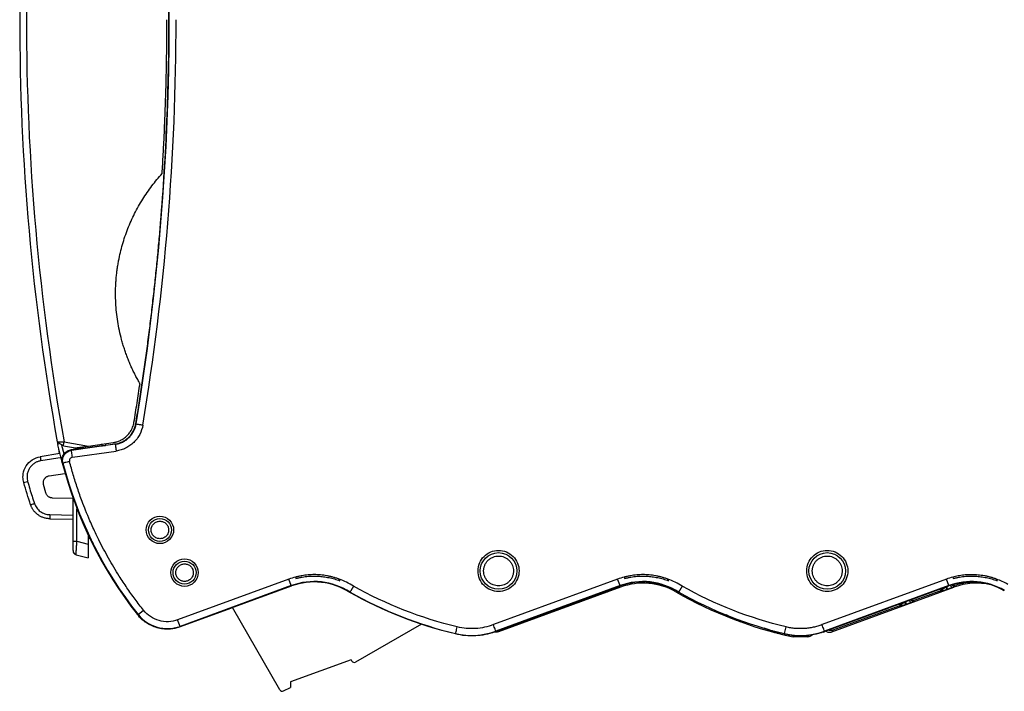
# Model space of a CAD drawing. Header units: millimetres. Extents: x 10 to 410, y 10 to 314.
# Tile 7 of 21: x 164 to 235, y 80 to 129. Entities that reach past the tile are written whole.
import ezdxf

# ---------------------------------------------------------------- set-up
doc = ezdxf.new("R2010")
doc.units = ezdxf.units.MM
doc.header["$LTSCALE"] = 1.5

msp = doc.modelspace()

# ---------------------------------------------------------------- linework, layer by layer
for p, q in [((172.023, 99.353), (172.004, 99.373)), ((166.268, 98.037), (166.29, 98.037)), ((166.622, 96.549), (166.308, 97.815)), ((166.761, 97.161), (166.606, 97.777)), ((166.718, 97.758), (166.72, 97.78)), ((166.765, 98.052), (168.556, 97.736)), ((170.5, 97.867), (167.299, 97.417)), ((168.556, 97.736), (170.344, 97.988)), ((169.477, 97.866), (169.524, 97.865)), ((169.524, 97.872), (169.524, 97.77)), ((169.529, 97.873), (169.529, 97.765)), ((169.779, 97.908), (169.779, 97.788)), ((170.481, 97.886), (169.779, 97.788)), ((170.5, 97.867), (170.481, 97.886)), ((166.45, 97.183), (165.028, 96.958)), ((166.445, 97.202), (166.444, 97.205)), ((166.718, 97.758), (167.601, 97.602)), ((168.129, 97.574), (167.249, 97.451)), ((167.249, 97.451), (167.299, 97.417)), ((167.369, 96.922), (170.571, 97.372)), ((167.611, 97.502), (167.583, 97.605)), ((167.98, 97.507), (167.947, 97.651)), ((168.024, 97.662), (168.024, 97.56)), ((168.129, 97.574), (168.146, 97.564)), ((169.522, 97.757), (168.146, 97.564)), ((168.524, 97.617), (168.524, 97.732)), ((168.813, 97.773), (168.813, 97.657)), ((169.526, 97.765), (169.522, 97.757)), ((169.524, 97.77), (169.529, 97.765)), ((166.636, 96.91), (165.07, 96.662)), ((166.679, 96.487), (166.628, 96.521)), ((165.672, 95.562), (166.827, 95.745)), ((165.435, 94.314), (165.267, 94.939)), ((167.427, 93.917), (165.909, 93.944)), ((167.424, 90.793), (167.424, 93.887)), ((167.708, 90.788), (167.708, 93.165)), ((165.715, 92.731), (167.424, 92.702)), ((165.715, 92.431), (167.424, 92.402)), ((167.708, 90.788), (168.524, 90.569)), ((168.524, 91.26), (168.524, 90.569)), ((168.524, 91.004), (168.643, 91.01)), ((167.646, 89.8), (168.524, 89.565)), ((183.186, 88.018), (175.058, 85.044)), ((183.358, 87.549), (183.186, 88.018)), ((183.661, 88.167), (183.691, 88.072)), ((186.889, 87.902), (186.85, 88.022)), ((207.186, 88.018), (198.113, 84.698)), ((207.358, 87.549), (207.186, 88.018)), ((207.661, 88.167), (207.691, 88.072)), ((210.889, 87.902), (210.85, 88.022)), ((231.186, 88.018), (222.113, 84.698)), ((231.358, 87.549), (231.186, 88.018)), ((231.661, 88.167), (231.691, 88.072)), ((234.889, 87.902), (234.85, 88.022)), ((183.358, 87.549), (175.23, 84.575)), ((178.916, 85.891), (183.368, 87.521)), ((183.368, 87.521), (183.358, 87.549)), ((187.643, 87.076), (187.627, 87.05)), ((207.358, 87.549), (198.288, 84.23)), ((207.404, 87.437), (198.494, 84.176)), ((202.912, 85.89), (207.368, 87.521)), ((206.373, 87.153), (204.472, 86.457)), ((206.445, 87.102), (206.373, 87.153)), ((206.445, 87.102), (206.445, 87.102)), ((206.95, 87.282), (206.895, 87.262)), ((206.95, 87.282), (206.922, 87.357)), ((207.368, 87.521), (207.358, 87.549)), ((207.404, 87.437), (207.399, 87.451)), ((211.643, 87.075), (211.628, 87.05)), ((231.358, 87.549), (222.288, 84.23)), ((222.826, 84.176), (231.736, 87.437)), ((226.912, 85.89), (231.368, 87.521)), ((230.705, 87.153), (228.804, 86.457)), ((230.705, 87.153), (230.777, 87.102)), ((230.909, 87.29), (230.836, 87.34)), ((230.909, 87.29), (230.909, 87.352)), ((231.282, 87.282), (231.215, 87.464)), ((231.282, 87.282), (231.227, 87.262)), ((231.368, 87.521), (231.358, 87.549)), ((231.736, 87.437), (231.731, 87.451)), ((231.732, 87.451), (231.8, 87.552)), ((204.472, 86.457), (204.4, 86.353)), ((212.77, 86.472), (212.736, 86.406)), ((228.804, 86.457), (228.732, 86.353)), ((172.173, 85.439), (172.565, 85.749)), ((178.919, 85.881), (175.244, 84.536)), ((178.916, 85.891), (178.919, 85.881)), ((182.525, 79.938), (179.058, 85.943)), ((198.303, 84.192), (202.915, 85.88)), ((202.915, 85.88), (202.912, 85.89)), ((203.374, 86.054), (202.962, 85.903)), ((203.445, 86.004), (203.374, 86.054)), ((203.95, 86.185), (203.895, 86.165)), ((203.95, 86.185), (203.922, 86.26)), ((213.314, 86.201), (213.243, 86.157)), ((226.915, 85.88), (222.303, 84.192)), ((227.706, 86.054), (222.907, 84.298)), ((226.912, 85.89), (226.915, 85.88)), ((227.777, 86.004), (227.706, 86.054)), ((227.909, 86.192), (227.838, 86.242)), ((227.909, 86.192), (227.909, 86.255)), ((228.282, 86.185), (228.227, 86.165)), ((172.141, 85.414), (172.173, 85.439)), ((175.23, 84.575), (175.058, 85.044)), ((215.23, 85.355), (215.114, 85.406)), ((215.303, 85.248), (215.23, 85.355)), ((215.784, 85.141), (215.756, 85.068)), ((175.23, 84.575), (175.244, 84.536)), ((192.852, 84.741), (188.05, 81.968)), ((198.215, 84.16), (198.208, 84.169)), ((198.288, 84.23), (198.303, 84.192)), ((198.494, 84.176), (198.574, 84.298)), ((218.25, 84.324), (217.886, 84.44)), ((218.323, 84.228), (218.25, 84.324)), ((218.795, 84.175), (218.776, 84.101)), ((219.363, 84.044), (219.479, 84.529)), ((222.215, 84.16), (222.208, 84.169)), ((222.288, 84.23), (222.303, 84.192)), ((222.907, 84.298), (222.826, 84.176)), ((195.353, 84.046), (195.346, 84.016)), ((219.363, 84.044), (219.356, 84.014)), ((219.999, 83.885), (219.651, 83.965)), ((219.999, 83.885), (219.989, 83.797)), ((221.045, 83.797), (219.989, 83.797)), ((220.961, 83.885), (220.811, 83.885)), ((220.961, 83.885), (221.045, 83.797)), ((187.727, 82.128), (183.286, 80.512)), ((187.727, 82.128), (187.777, 82.041)), ((182.79, 79.861), (183.286, 80.119)), ((183.286, 80.512), (183.286, 80.119))]:
    msp.add_line(p, q)
for centre, radius in [((173.763, 91.613), 0.838), ((198.489, 88.617), 1.339), ((222.489, 88.617), 1.339), ((175.563, 88.495), 0.838)]:
    msp.add_circle(centre, radius)
for centre, radius, start, end in [((338.024, 128.865), 174.5, 169.75553, 190.17571), ((338.024, 128.865), 174.009, 169.69586, 190.19948), ((-6.529, 128.865), 180.975, 350.61489, 9.38511), ((195.676, 104.018), 30, 194.47105, 218.27209), ((195.676, 104.018), 29.959, 194.55931, 218.32676), ((185.024, 82.997), 4.847, 57.29419, 110.09793), ((209.024, 82.997), 4.847, 57.29134, 110.09793), ((209.054, 82.929), 4.8, 60.18884, 110.09794), ((233.024, 82.997), 4.847, 60.18885, 110.09793), ((233.386, 82.929), 4.8, 77.32857, 110.09794), ((202.424, 113.365), 30.16, 240.6539, 256.44185), ((206.377, 87.29), 0.2, 290.10127, 341.75486), ((209.054, 82.929), 4.811, 80.49924, 81.12864), ((226.454, 113.297), 30.2, 240.18884, 257.6398), ((226.424, 113.365), 30.16, 240.65436, 256.46005), ((230.709, 87.29), 0.2, 290.10126, 359.99667), ((233.386, 82.929), 4.811, 80.49924, 81.12864), ((226.454, 113.297), 30.189, 242.97296, 243.08945), ((228.663, 86.541), 0.2, 269.99356, 290.09149), ((174.299, 87.119), 2.709, 218.32676, 290.09794), ((226.454, 113.297), 30.189, 249.24497, 249.35596), ((196.524, 88.865), 4.959, 256.34935, 290.83874), ((220.524, 88.865), 4.959, 256.46005, 290.83874), ((226.454, 113.297), 30.189, 255.2658, 255.37313)]:
    msp.add_arc(centre, radius, start, end)
for points, knots in [([(172.004, 99.373), (172.076, 99.816), (172.22, 100.701), (172.424, 102.03), (172.619, 103.36), (172.803, 104.691), (172.978, 106.024), (173.142, 107.357), (173.297, 108.692), (173.442, 110.029), (173.577, 111.366), (173.702, 112.705), (173.99, 116.062), (174.322, 121.447), (174.474, 128.865), (174.322, 136.283), (173.967, 142.041), (173.603, 146.141), (173.351, 148.592), (173.065, 151.04), (172.746, 153.483), (172.396, 155.923), (172.135, 157.545), (172.004, 158.357)], [0, 0, 0, 0, 0.0226986, 0.0453917, 0.0680805, 0.0907664, 0.1134505, 0.1361342, 0.1588187, 0.1815052, 0.2041949, 0.2268892, 0.2495893, 0.3747904, 0.5000007, 0.6252017, 0.750412, 0.7920216, 0.8336163, 0.8752037, 0.9167917, 0.9583879, 1, 1, 1, 1]), ([(173.924, 117.632), (173.952, 118.1), (174.009, 119.036), (174.079, 120.44), (174.139, 121.844), (174.188, 123.247), (174.227, 124.65), (174.254, 126.054), (174.271, 127.459), (174.273, 128.396), (174.274, 128.865)], [0, 0, 0, 0, 0.125221, 0.250279, 0.375222, 0.500102, 0.62497, 0.749874, 0.874868, 1, 1, 1, 1]), ([(170.524, 108.865), (170.525, 108.98), (170.526, 109.209), (170.541, 109.552), (170.563, 109.896), (170.596, 110.239), (170.637, 110.582), (170.687, 110.925), (170.797, 111.555), (171.011, 112.46), (171.403, 113.613), (171.9, 114.72), (172.393, 115.594), (172.829, 116.26), (173.174, 116.736), (173.536, 117.195), (173.795, 117.486), (173.924, 117.632)], [0, 0, 0, 0, 0.035735, 0.071485, 0.10727, 0.143111, 0.179027, 0.215038, 0.251164, 0.378297, 0.50484, 0.630289, 0.756183, 0.817555, 0.878573, 0.939349, 1, 1, 1, 1]), ([(172.31, 102.289), (172.252, 102.389), (172.136, 102.59), (171.974, 102.896), (171.818, 103.208), (171.671, 103.523), (171.533, 103.843), (171.403, 104.168), (171.281, 104.497), (171.167, 104.831), (171.062, 105.168), (170.936, 105.614), (170.802, 106.169), (170.677, 106.837), (170.589, 107.509), (170.534, 108.186), (170.527, 108.638), (170.524, 108.865)], [0, 0, 0, 0, 0.050364, 0.100739, 0.151158, 0.201649, 0.252242, 0.302968, 0.353855, 0.404932, 0.456228, 0.50777, 0.606437, 0.70478, 0.803012, 0.901348, 1, 1, 1, 1]), ([(171.869, 99.478), (171.946, 99.946), (172.098, 100.882), (172.239, 101.82), (172.31, 102.289)], [0, 0, 0, 0, 0.500193, 1, 1, 1, 1]), ([(170.344, 97.988), (170.375, 97.992), (170.436, 98.002), (170.528, 98.023), (170.633, 98.052), (170.752, 98.093), (170.926, 98.17), (171.135, 98.292), (171.355, 98.477), (171.543, 98.691), (171.677, 98.905), (171.77, 99.107), (171.832, 99.289), (171.857, 99.415), (171.869, 99.478)], [0, 0, 0, 0, 0.041023, 0.082028, 0.123127, 0.18482, 0.247429, 0.373761, 0.501315, 0.624328, 0.746788, 0.831833, 0.915907, 1, 1, 1, 1]), ([(170.481, 97.886), (170.526, 97.894), (170.618, 97.909), (170.752, 97.944), (170.883, 97.989), (171.057, 98.065), (171.266, 98.187), (171.491, 98.374), (171.684, 98.595), (171.835, 98.84), (171.947, 99.101), (171.985, 99.283), (172.004, 99.373)], [0, 0, 0, 0, 0.061058, 0.121798, 0.182584, 0.24378, 0.371716, 0.500088, 0.627996, 0.756395, 0.878059, 1, 1, 1, 1]), ([(170.5, 97.867), (170.595, 97.88), (170.734, 97.911), (170.912, 97.973), (171.043, 98.031), (171.168, 98.099), (171.288, 98.176), (171.4, 98.262), (171.541, 98.389), (171.698, 98.569), (171.9, 98.891), (171.992, 99.165), (172.023, 99.353)], [0, 0, 0, 0, 0.000361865, 0.000542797, 0.00072373, 0.000904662, 0.001085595, 0.001266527, 0.001447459, 0.001809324, 0.002171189, 0.002894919, 0.002894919, 0.002894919, 0.002894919]), ([(172.516, 99.272), (172.476, 99.031), (172.358, 98.682), (172.1, 98.27), (171.9, 98.04), (171.719, 97.878), (171.575, 97.768), (171.423, 97.669), (171.262, 97.582), (171.096, 97.508), (170.869, 97.429), (170.692, 97.389), (170.571, 97.372)], [0.000001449, 0.000001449, 0.000001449, 0.000001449, 0.000725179, 0.001087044, 0.001448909, 0.001629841, 0.001810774, 0.001991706, 0.002172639, 0.002353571, 0.002534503, 0.002894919, 0.002894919, 0.002894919, 0.002894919]), ([(172.023, 99.353), (172.03, 99.352), (172.086, 99.343), (172.267, 99.313), (172.391, 99.293), (172.516, 99.272)], [0, 0, 0, 0, 0.5, 0.5, 1, 1, 1, 1]), ([(166.268, 98.037), (166.272, 98.017), (166.279, 97.981), (166.288, 97.931), (166.295, 97.89), (166.301, 97.858), (166.305, 97.836), (166.308, 97.819), (166.308, 97.816), (166.308, 97.815)], [0, 0, 0, 0, 0.252408, 0.46693, 0.643806, 0.783471, 0.886838, 0.956264, 1, 1, 1, 1]), ([(166.279, 98.037), (166.3, 98.016), (166.331, 97.986), (166.408, 97.94), (166.47, 97.906), (166.537, 97.871), (166.603, 97.837), (166.666, 97.805), (166.702, 97.787), (166.72, 97.779)], [0, 0, 0, 0, 0.280425, 0.413089, 0.540176, 0.662298, 0.779723, 0.892375, 1, 1, 1, 1]), ([(166.29, 98.037), (166.293, 98.037), (166.301, 98.037), (166.351, 98.039), (166.428, 98.042), (166.531, 98.044), (166.652, 98.049), (166.725, 98.051), (166.765, 98.052)], [0, 0, 0, 0, 0.1223214, 0.2725676, 0.4272939, 0.6694179, 0.8237586, 1, 1, 1, 1]), ([(166.72, 97.78), (166.72, 97.78), (166.721, 97.787), (166.729, 97.842), (166.745, 97.936), (166.758, 98.013), (166.765, 98.052)], [0, 0, 0, 0, 0.0126722, 0.3417814, 0.6708907, 1, 1, 1, 1]), ([(169.529, 97.765), (169.531, 97.764), (169.534, 97.763), (169.551, 97.763), (169.578, 97.765), (169.616, 97.768), (169.663, 97.773), (169.719, 97.78), (169.759, 97.785), (169.779, 97.788)], [0, 0, 0, 0, 0.125934, 0.257328, 0.394303, 0.536969, 0.685419, 0.839738, 1, 1, 1, 1]), ([(170.5, 97.867), (170.5, 97.864), (170.501, 97.86), (170.504, 97.842), (170.507, 97.816), (170.512, 97.783), (170.517, 97.745), (170.523, 97.704), (170.529, 97.662), (170.535, 97.621), (170.541, 97.581), (170.546, 97.543), (170.551, 97.509), (170.555, 97.478), (170.559, 97.451), (170.562, 97.428), (170.565, 97.409), (170.568, 97.394), (170.569, 97.382), (170.571, 97.375), (170.571, 97.372)], [0, 0, 0, 0, 0.092245, 0.183609, 0.272916, 0.359193, 0.441274, 0.518355, 0.589997, 0.655887, 0.715795, 0.769618, 0.817429, 0.859439, 0.895847, 0.926838, 0.952589, 0.973269, 0.98903, 1, 1, 1, 1]), ([(166.444, 97.205), (166.426, 97.283), (166.409, 97.359), (166.384, 97.469), (166.377, 97.501), (166.377, 97.501)], [0, 0, 0, 0, 0.5, 0.5, 1, 1, 1, 1]), ([(166.628, 96.521), (166.621, 96.551), (166.608, 96.609), (166.603, 96.699), (166.607, 96.789), (166.622, 96.878), (166.647, 96.964), (166.683, 97.047), (166.729, 97.125), (166.783, 97.197), (166.846, 97.262), (166.916, 97.319), (166.993, 97.367), (167.074, 97.406), (167.16, 97.435), (167.219, 97.445), (167.249, 97.451)], [0, 0, 0, 0, 0.0712759, 0.1425727, 0.2138797, 0.2851969, 0.3565493, 0.4279321, 0.4993288, 0.5707527, 0.6422176, 0.7137073, 0.7852163, 0.8567698, 0.928368, 1, 1, 1, 1]), ([(167.369, 96.922), (167.351, 97.048), (167.334, 97.172), (167.308, 97.354), (167.3, 97.41), (167.299, 97.417)], [0, 0, 0, 0, 0.5, 0.5, 1, 1, 1, 1]), ([(167.601, 97.602), (167.601, 97.602), (167.603, 97.602), (167.618, 97.604), (167.64, 97.607), (167.671, 97.612), (167.711, 97.617), (167.76, 97.624), (167.817, 97.632), (167.904, 97.645), (168.034, 97.663), (168.191, 97.685), (168.369, 97.71), (168.487, 97.727), (168.556, 97.736)], [0, 0, 0, 0, 0.026549, 0.055797, 0.089412, 0.128511, 0.173804, 0.225749, 0.284649, 0.350711, 0.490742, 0.665107, 0.802588, 1, 1, 1, 1]), ([(163.763, 95.477), (163.763, 95.55), (163.784, 95.835), (163.962, 96.31), (164.417, 96.77), (164.82, 96.925), (165.028, 96.958)], [1.727876, 1.727876, 1.727876, 1.727876, 1.875455, 2.297508, 2.71956, 3.141613, 3.141613, 3.141613, 3.141613]), ([(165.07, 96.662), (165.037, 96.656), (164.97, 96.644), (164.873, 96.615), (164.779, 96.579), (164.688, 96.534), (164.557, 96.457), (164.399, 96.328), (164.24, 96.129), (164.125, 95.901), (164.069, 95.682), (164.054, 95.485), (164.063, 95.316), (164.089, 95.206), (164.103, 95.151)], [0, 0, 0, 0, 0.050312, 0.100132, 0.149819, 0.199734, 0.250233, 0.374765, 0.50008, 0.624606, 0.749911, 0.833353, 0.916152, 1, 1, 1, 1]), ([(165.028, 96.958), (165.028, 96.958), (165.028, 96.945), (165.037, 96.877), (165.053, 96.772), (165.064, 96.697), (165.07, 96.662)], [-0.000002, -0.000002, -0.000002, -0.000002, 0.249998, 0.499999, 0.749999, 1, 1, 1, 1]), ([(167.162, 96.612), (167.039, 96.58), (166.918, 96.549), (166.74, 96.503), (166.685, 96.488), (166.679, 96.487)], [0, 0, 0, 0, 0.5, 0.5, 1, 1, 1, 1]), ([(172.565, 85.749), (172.46, 85.882), (172.251, 86.15), (171.946, 86.557), (171.648, 86.97), (171.357, 87.388), (171.073, 87.811), (170.612, 88.523), (170.001, 89.543), (169.457, 90.572), (169.01, 91.487), (168.683, 92.202), (168.347, 93.008), (168.04, 93.799), (167.736, 94.658), (167.428, 95.629), (167.25, 96.285), (167.162, 96.612)], [0, 0, 0, 0, 0.0416703, 0.0833398, 0.1250084, 0.1666761, 0.208343, 0.2500091, 0.3750154, 0.4999952, 0.5355804, 0.6251649, 0.6928151, 0.7499991, 0.8333369, 0.9166706, 1, 1, 1, 1]), ([(163.819, 95.07), (163.819, 95.07), (163.847, 95.079), (163.957, 95.11), (164.035, 95.132), (164.103, 95.151)], [0, 0, 0, 0, 0.5, 0.5, 1, 1, 1, 1]), ([(164.103, 95.151), (164.154, 94.972), (164.257, 94.613), (164.423, 94.078), (164.54, 93.724), (164.599, 93.547)], [0, 0, 0, 0, 0.33335, 0.66665, 1, 1, 1, 1]), ([(165.25, 95.069), (165.251, 95.092), (165.253, 95.139), (165.268, 95.208), (165.292, 95.274), (165.326, 95.336), (165.372, 95.399), (165.433, 95.459), (165.507, 95.508), (165.588, 95.545), (165.644, 95.557), (165.672, 95.562)], [0, 0, 0, 0, 0.101103, 0.199634, 0.29763, 0.397161, 0.500202, 0.626185, 0.758105, 0.877601, 1, 1, 1, 1]), ([(165.909, 93.944), (165.887, 93.945), (165.844, 93.947), (165.782, 93.961), (165.721, 93.982), (165.664, 94.012), (165.605, 94.051), (165.548, 94.104), (165.498, 94.168), (165.458, 94.239), (165.443, 94.289), (165.435, 94.314)], [0, 0, 0, 0, 0.100793, 0.199515, 0.297857, 0.397529, 0.500177, 0.625562, 0.756746, 0.876936, 1, 1, 1, 1]), ([(164.32, 93.451), (164.32, 93.451), (164.332, 93.456), (164.396, 93.478), (164.495, 93.512), (164.566, 93.536), (164.599, 93.547)], [-0.000006, -0.000006, -0.000006, -0.000006, 0.249996, 0.499997, 0.749999, 1, 1, 1, 1]), ([(165.715, 92.431), (165.674, 92.433), (165.593, 92.437), (165.474, 92.454), (165.359, 92.479), (165.249, 92.513), (165.145, 92.553), (165.047, 92.6), (164.955, 92.652), (164.87, 92.709), (164.79, 92.77), (164.717, 92.834), (164.651, 92.9), (164.59, 92.968), (164.536, 93.037), (164.487, 93.107), (164.444, 93.177), (164.406, 93.247), (164.373, 93.316), (164.344, 93.384), (164.328, 93.429), (164.32, 93.451)], [0, 0, 0, 0, 0.066957, 0.132322, 0.196096, 0.258278, 0.318869, 0.377868, 0.435276, 0.491091, 0.545315, 0.597948, 0.648988, 0.698436, 0.746293, 0.792557, 0.83723, 0.880311, 0.921799, 0.961696, 1, 1, 1, 1]), ([(174.763, 91.613), (174.763, 91.875), (174.655, 92.135), (174.285, 92.505), (174.025, 92.613), (173.501, 92.613), (173.241, 92.505), (172.871, 92.135), (172.763, 91.875), (172.763, 91.351), (172.871, 91.091), (173.241, 90.721), (173.501, 90.613), (174.025, 90.613), (174.285, 90.721), (174.655, 91.091), (174.763, 91.351), (174.763, 91.613)], [0, 0, 0, 0, 0.125, 0.125, 0.25, 0.25, 0.375, 0.375, 0.5, 0.5, 0.625, 0.625, 0.75, 0.75, 0.875, 0.875, 1, 1, 1, 1]), ([(173.124, 91.613), (173.125, 91.64), (173.127, 91.693), (173.143, 91.772), (173.173, 91.864), (173.225, 91.966), (173.335, 92.101), (173.516, 92.22), (173.763, 92.267), (174.01, 92.22), (174.19, 92.101), (174.3, 91.966), (174.359, 91.853), (174.395, 91.734), (174.399, 91.653), (174.401, 91.613)], [0, 0, 0, 0, 0.040119, 0.080034, 0.120383, 0.185275, 0.250687, 0.380299, 0.500045, 0.61979, 0.749402, 0.814296, 0.879706, 0.939727, 1, 1, 1, 1]), ([(174.401, 91.613), (174.4, 91.586), (174.398, 91.533), (174.383, 91.454), (174.353, 91.362), (174.3, 91.26), (174.19, 91.125), (174.01, 91.006), (173.763, 90.959), (173.516, 91.006), (173.336, 91.125), (173.225, 91.26), (173.167, 91.373), (173.131, 91.493), (173.126, 91.573), (173.124, 91.613)], [0, 0, 0, 0, 0.040119, 0.080034, 0.120383, 0.185275, 0.250687, 0.380299, 0.500045, 0.61979, 0.749402, 0.814296, 0.879706, 0.939727, 1, 1, 1, 1]), ([(167.424, 90.793), (167.424, 90.791), (167.454, 90.79), (167.558, 90.788), (167.632, 90.788), (167.708, 90.788)], [0, 0, 0, 0, 0.5, 0.5, 1, 1, 1, 1]), ([(167.424, 90.1), (167.424, 90.106), (167.424, 90.116), (167.424, 90.143), (167.424, 90.184), (167.424, 90.245), (167.424, 90.33), (167.424, 90.431), (167.424, 90.544), (167.424, 90.666), (167.424, 90.75), (167.424, 90.793)], [0, 0, 0, 0, 0.078822, 0.15744, 0.236885, 0.361032, 0.485262, 0.610922, 0.740835, 0.869626, 1, 1, 1, 1]), ([(167.645, 89.815), (167.645, 89.836), (167.647, 89.896), (167.655, 90.027), (167.665, 90.189), (167.682, 90.442), (167.699, 90.672), (167.708, 90.788)], [0, 0, 0, 0, 0.342544, 0.513815, 0.685087, 1.027631, 1.370174, 1.370174, 1.370174, 1.370174]), ([(169.137, 90.164), (169.12, 90.194), (169.084, 90.252), (168.904, 90.589), (168.751, 90.903), (168.698, 91.013)], [0, 0, 0, 0, 0.393105, 0.787703, 1, 1, 1, 1]), ([(167.424, 90.1), (167.424, 90.071), (167.433, 90.007), (167.473, 89.933), (167.518, 89.883), (167.571, 89.842), (167.616, 89.823), (167.645, 89.815)], [0, 0, 0, 0, 0.250027, 0.500054, 0.625068, 0.750081, 1, 1, 1, 1]), ([(167.424, 90.09), (167.424, 90.029), (167.444, 89.961), (167.527, 89.853), (167.587, 89.816), (167.646, 89.8)], [0, 0, 0, 0, 0.5, 0.5, 1, 1, 1, 1]), ([(168.524, 90.569), (168.524, 90.537), (168.524, 90.473), (168.524, 90.379), (168.524, 90.286), (168.524, 90.162), (168.524, 90.012), (168.524, 89.853), (168.524, 89.723), (168.524, 89.632), (168.524, 89.575), (168.524, 89.568), (168.524, 89.565)], [0, 0, 0, 0, 0.0615, 0.12244, 0.183319, 0.244641, 0.375179, 0.505427, 0.634153, 0.762885, 0.88128, 1, 1, 1, 1]), ([(199.989, 88.617), (199.989, 88.813), (199.95, 89.01), (199.799, 89.372), (199.688, 89.539), (199.41, 89.816), (199.244, 89.928), (198.881, 90.078), (198.685, 90.117), (198.292, 90.117), (198.096, 90.078), (197.733, 89.928), (197.567, 89.816), (197.289, 89.539), (197.178, 89.372), (197.028, 89.01), (196.989, 88.813), (196.989, 88.421), (197.028, 88.224), (197.178, 87.862), (197.289, 87.695), (197.567, 87.417), (197.733, 87.306), (198.096, 87.156), (198.292, 87.117), (198.685, 87.117), (198.881, 87.156), (199.244, 87.306), (199.41, 87.417), (199.688, 87.695), (199.799, 87.862), (199.95, 88.224), (199.989, 88.421), (199.989, 88.617)], [0, 0, 0, 0, 0.0625, 0.0625, 0.125, 0.125, 0.1875, 0.1875, 0.25, 0.25, 0.3125, 0.3125, 0.375, 0.375, 0.4375, 0.4375, 0.5, 0.5, 0.5625, 0.5625, 0.625, 0.625, 0.6875, 0.6875, 0.75, 0.75, 0.8125, 0.8125, 0.875, 0.875, 0.9375, 0.9375, 1, 1, 1, 1]), ([(223.989, 88.617), (223.989, 88.813), (223.95, 89.01), (223.799, 89.372), (223.688, 89.539), (223.41, 89.816), (223.244, 89.928), (222.881, 90.078), (222.685, 90.117), (222.292, 90.117), (222.096, 90.078), (221.733, 89.928), (221.567, 89.816), (221.289, 89.539), (221.178, 89.372), (221.028, 89.01), (220.989, 88.813), (220.989, 88.421), (221.028, 88.224), (221.178, 87.862), (221.289, 87.695), (221.567, 87.417), (221.733, 87.306), (222.096, 87.156), (222.292, 87.117), (222.685, 87.117), (222.881, 87.156), (223.244, 87.306), (223.41, 87.417), (223.688, 87.695), (223.799, 87.862), (223.95, 88.224), (223.989, 88.421), (223.989, 88.617)], [0, 0, 0, 0, 0.0625, 0.0625, 0.125, 0.125, 0.1875, 0.1875, 0.25, 0.25, 0.3125, 0.3125, 0.375, 0.375, 0.4375, 0.4375, 0.5, 0.5, 0.5625, 0.5625, 0.625, 0.625, 0.6875, 0.6875, 0.75, 0.75, 0.8125, 0.8125, 0.875, 0.875, 0.9375, 0.9375, 1, 1, 1, 1]), ([(176.563, 88.495), (176.563, 88.757), (176.455, 89.017), (176.085, 89.388), (175.825, 89.495), (175.301, 89.495), (175.041, 89.388), (174.671, 89.017), (174.563, 88.757), (174.563, 88.234), (174.671, 87.973), (175.041, 87.603), (175.301, 87.495), (175.825, 87.495), (176.085, 87.603), (176.455, 87.973), (176.563, 88.234), (176.563, 88.495)], [0, 0, 0, 0, 0.125, 0.125, 0.25, 0.25, 0.375, 0.375, 0.5, 0.5, 0.625, 0.625, 0.75, 0.75, 0.875, 0.875, 1, 1, 1, 1]), ([(197.399, 88.617), (197.4, 88.651), (197.402, 88.72), (197.417, 88.821), (197.441, 88.921), (197.487, 89.056), (197.571, 89.219), (197.713, 89.392), (197.886, 89.534), (198.14, 89.665), (198.489, 89.733), (198.837, 89.666), (199.091, 89.534), (199.264, 89.393), (199.406, 89.22), (199.505, 89.026), (199.567, 88.822), (199.574, 88.686), (199.578, 88.617)], [0, 0, 0, 0, 0.03014, 0.060049, 0.089996, 0.120249, 0.185157, 0.250369, 0.315277, 0.380488, 0.500064, 0.61964, 0.684548, 0.749759, 0.814668, 0.879879, 0.939865, 1, 1, 1, 1]), ([(221.399, 88.617), (221.4, 88.651), (221.402, 88.72), (221.417, 88.821), (221.441, 88.921), (221.487, 89.056), (221.571, 89.219), (221.713, 89.392), (221.886, 89.534), (222.14, 89.665), (222.489, 89.733), (222.837, 89.666), (223.091, 89.534), (223.264, 89.393), (223.406, 89.22), (223.505, 89.026), (223.567, 88.822), (223.574, 88.686), (223.578, 88.617)], [0, 0, 0, 0, 0.03014, 0.060049, 0.089996, 0.120249, 0.185157, 0.250369, 0.315277, 0.380488, 0.500064, 0.61964, 0.684548, 0.749759, 0.814668, 0.879879, 0.939865, 1, 1, 1, 1]), ([(174.924, 88.495), (174.925, 88.522), (174.927, 88.576), (174.943, 88.654), (174.973, 88.747), (175.025, 88.848), (175.135, 88.983), (175.316, 89.102), (175.563, 89.149), (175.81, 89.102), (175.99, 88.984), (176.1, 88.849), (176.159, 88.735), (176.195, 88.616), (176.199, 88.536), (176.201, 88.495)], [0, 0, 0, 0, 0.040119, 0.080034, 0.120383, 0.185275, 0.250687, 0.380299, 0.500045, 0.61979, 0.749402, 0.814296, 0.879706, 0.939727, 1, 1, 1, 1]), ([(176.201, 88.495), (176.2, 88.469), (176.198, 88.415), (176.183, 88.336), (176.153, 88.244), (176.1, 88.142), (175.99, 88.007), (175.81, 87.889), (175.563, 87.842), (175.316, 87.889), (175.136, 88.007), (175.025, 88.142), (174.967, 88.256), (174.931, 88.375), (174.926, 88.455), (174.924, 88.495)], [0, 0, 0, 0, 0.040119, 0.080034, 0.120383, 0.185275, 0.250687, 0.380299, 0.500045, 0.61979, 0.749402, 0.814296, 0.879706, 0.939727, 1, 1, 1, 1]), ([(199.578, 88.617), (199.577, 88.583), (199.575, 88.514), (199.56, 88.413), (199.536, 88.313), (199.49, 88.178), (199.406, 88.015), (199.264, 87.842), (199.091, 87.7), (198.837, 87.568), (198.489, 87.501), (198.14, 87.568), (197.886, 87.7), (197.713, 87.841), (197.571, 88.014), (197.472, 88.208), (197.41, 88.411), (197.403, 88.548), (197.399, 88.617)], [0, 0, 0, 0, 0.0301405, 0.0600493, 0.0899959, 0.1202488, 0.1851567, 0.2503685, 0.3152773, 0.3804884, 0.500064, 0.6196396, 0.6845479, 0.7497593, 0.814668, 0.8798791, 0.9398653, 1, 1, 1, 1]), ([(223.578, 88.617), (223.577, 88.583), (223.575, 88.514), (223.56, 88.413), (223.536, 88.313), (223.49, 88.178), (223.406, 88.015), (223.264, 87.842), (223.091, 87.7), (222.837, 87.568), (222.489, 87.501), (222.14, 87.568), (221.886, 87.7), (221.713, 87.841), (221.571, 88.014), (221.472, 88.208), (221.41, 88.411), (221.403, 88.548), (221.399, 88.617)], [0, 0, 0, 0, 0.03014, 0.060049, 0.089996, 0.120249, 0.185157, 0.250369, 0.315277, 0.380488, 0.500064, 0.61964, 0.684548, 0.749759, 0.814668, 0.879879, 0.939865, 1, 1, 1, 1]), ([(187.627, 87.05), (187.005, 87.45), (186.289, 87.703), (184.818, 87.866), (184.063, 87.775), (183.368, 87.521)], [0, 0, 0, 0, 0.5, 0.5, 1, 1, 1, 1]), ([(186.85, 88.022), (186.776, 88.048), (186.627, 88.1), (186.401, 88.166), (186.176, 88.222), (185.949, 88.268), (185.722, 88.304), (185.495, 88.33), (185.267, 88.345), (185.039, 88.351), (184.81, 88.346), (184.581, 88.331), (184.352, 88.305), (184.122, 88.27), (183.891, 88.225), (183.738, 88.186), (183.661, 88.167)], [0, 0, 0, 0, 0.0732094, 0.1456054, 0.2173166, 0.2884753, 0.3592166, 0.4296784, 0.5, 0.5703216, 0.6407834, 0.7115247, 0.7826834, 0.8543946, 0.9267906, 1, 1, 1, 1]), ([(183.691, 88.072), (183.766, 88.091), (183.917, 88.128), (184.146, 88.172), (184.375, 88.206), (184.606, 88.229), (184.837, 88.243), (185.07, 88.246), (185.361, 88.236), (185.709, 88.205), (186.11, 88.136), (186.505, 88.038), (186.76, 87.947), (186.889, 87.902)], [0, 0, 0, 0, 0.071765, 0.143186, 0.2144, 0.285552, 0.356781, 0.428229, 0.500036, 0.625373, 0.749975, 0.874597, 1, 1, 1, 1]), ([(211.628, 87.05), (211.005, 87.45), (210.289, 87.703), (208.818, 87.866), (208.063, 87.775), (207.368, 87.521)], [0, 0, 0, 0, 0.5, 0.5, 1, 1, 1, 1]), ([(210.85, 88.022), (210.776, 88.048), (210.627, 88.1), (210.401, 88.166), (210.176, 88.222), (209.949, 88.268), (209.722, 88.304), (209.495, 88.33), (209.267, 88.345), (209.039, 88.351), (208.81, 88.346), (208.581, 88.331), (208.352, 88.305), (208.122, 88.27), (207.891, 88.225), (207.738, 88.186), (207.661, 88.167)], [0, 0, 0, 0, 0.0732094, 0.1456054, 0.2173166, 0.2884753, 0.3592166, 0.4296784, 0.5, 0.5703216, 0.6407834, 0.7115247, 0.7826834, 0.8543946, 0.9267906, 1, 1, 1, 1]), ([(207.691, 88.072), (207.766, 88.091), (207.917, 88.128), (208.146, 88.172), (208.375, 88.206), (208.606, 88.229), (208.837, 88.243), (209.07, 88.246), (209.361, 88.236), (209.709, 88.205), (210.11, 88.136), (210.505, 88.038), (210.76, 87.947), (210.889, 87.902)], [0, 0, 0, 0, 0.0717654, 0.1431855, 0.2144005, 0.2855516, 0.3567806, 0.4282287, 0.5000359, 0.6253734, 0.7499746, 0.8745975, 1, 1, 1, 1]), ([(209.796, 87.683), (209.768, 87.687), (209.712, 87.695), (209.631, 87.706), (209.556, 87.715), (209.49, 87.722), (209.437, 87.727), (209.383, 87.732), (209.364, 87.734), (209.364, 87.734)], [0, 0, 0, 0, 0.0000877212, 0.0001754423, 0.0002631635, 0.0003508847, 0.0004386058, 0.000526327, 0.0007017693, 0.0007017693, 0.0007017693, 0.0007017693]), ([(209.508, 87.784), (209.501, 87.778), (209.484, 87.763), (209.441, 87.741), (209.402, 87.737), (209.377, 87.734)], [0, 0, 0, 0, 0.191829, 0.473762, 1, 1, 1, 1]), ([(235.419, 87.176), (234.812, 87.524), (234.128, 87.737), (232.735, 87.856), (232.025, 87.761), (231.368, 87.521)], [0, 0, 0, 0, 0.5, 0.5, 1, 1, 1, 1]), ([(234.85, 88.022), (234.778, 88.048), (234.634, 88.099), (234.414, 88.163), (234.19, 88.218), (233.963, 88.263), (233.733, 88.298), (233.499, 88.324), (233.207, 88.343), (232.857, 88.347), (232.454, 88.319), (232.054, 88.262), (231.792, 88.199), (231.661, 88.167)], [0, 0, 0, 0, 0.070651, 0.141378, 0.212325, 0.283633, 0.35544, 0.427883, 0.501094, 0.626647, 0.751158, 0.875361, 1, 1, 1, 1]), ([(231.691, 88.072), (231.766, 88.091), (231.917, 88.128), (232.146, 88.172), (232.375, 88.206), (232.606, 88.229), (232.837, 88.243), (233.07, 88.246), (233.361, 88.236), (233.709, 88.205), (234.11, 88.136), (234.505, 88.038), (234.76, 87.947), (234.889, 87.902)], [0, 0, 0, 0, 0.0717654, 0.1431855, 0.2144005, 0.2855516, 0.3567806, 0.4282287, 0.5000359, 0.6253734, 0.7499746, 0.8745975, 1, 1, 1, 1]), ([(233.19, 87.791), (233.026, 87.789), (232.553, 87.782), (232.098, 87.643), (231.8, 87.552)], [0, 0, 0, 0, 0.345666, 1, 1, 1, 1]), ([(187.9, 87.504), (187.888, 87.484), (187.866, 87.447), (187.834, 87.394), (187.806, 87.347), (187.781, 87.306), (187.76, 87.271), (187.742, 87.241), (187.728, 87.217), (187.716, 87.197), (187.706, 87.182), (187.685, 87.146), (187.655, 87.096), (187.647, 87.082), (187.643, 87.076)], [0, 0, 0, 0, 0.089823, 0.172815, 0.248975, 0.318301, 0.380789, 0.43644, 0.485251, 0.527221, 0.562349, 0.590634, 0.783474, 1, 1, 1, 1]), ([(206.895, 87.262), (206.875, 87.255), (206.835, 87.24), (206.775, 87.218), (206.709, 87.195), (206.639, 87.17), (206.574, 87.146), (206.519, 87.127), (206.48, 87.113), (206.452, 87.104), (206.448, 87.102), (206.445, 87.102)], [0, 0, 0, 0, 0.089888, 0.180232, 0.272506, 0.396894, 0.525913, 0.642025, 0.76445, 0.881571, 1, 1, 1, 1]), ([(206.566, 87.227), (206.558, 87.209), (206.543, 87.172), (206.5, 87.128), (206.463, 87.11), (206.445, 87.102)], [0, 0, 0, 0, 0.321383, 0.668706, 1, 1, 1, 1]), ([(206.895, 87.262), (206.894, 87.266), (206.892, 87.272), (206.88, 87.303), (206.87, 87.331), (206.868, 87.337)], [0, 0, 0, 0, 0.43121, 0.862421, 1, 1, 1, 1]), ([(207.399, 87.451), (207.398, 87.45), (207.395, 87.449), (207.382, 87.444), (207.361, 87.435), (207.324, 87.421), (207.27, 87.401), (207.202, 87.375), (207.124, 87.347), (207.039, 87.315), (206.98, 87.293), (206.95, 87.282)], [0, 0, 0, 0, 0.0750566, 0.1507156, 0.2281743, 0.3495614, 0.4749466, 0.5994283, 0.7340561, 0.8651181, 1, 1, 1, 1]), ([(207.399, 87.451), (207.385, 87.447), (207.357, 87.438), (207.309, 87.438), (207.264, 87.447), (207.239, 87.462), (207.227, 87.469)], [0, 0, 0, 0, 0.240442, 0.502792, 0.78209, 1, 1, 1, 1]), ([(207.4, 87.451), (207.386, 87.447), (207.357, 87.438), (207.31, 87.438), (207.265, 87.448), (207.239, 87.463), (207.228, 87.469)], [0, 0, 0, 0, 0.240713, 0.503374, 0.783016, 1, 1, 1, 1]), ([(210.28, 87.585), (210.28, 87.585), (210.273, 87.586), (210.247, 87.592), (210.207, 87.602), (210.153, 87.614), (210.087, 87.629), (209.988, 87.649), (209.904, 87.665), (209.848, 87.674)], [0, 0, 0, 0, 0.0000882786, 0.0001765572, 0.0002648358, 0.0003531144, 0.000441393, 0.0005296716, 0.0007062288, 0.0007062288, 0.0007062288, 0.0007062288]), ([(211.9, 87.504), (211.888, 87.483), (211.864, 87.443), (211.83, 87.385), (211.798, 87.332), (211.769, 87.284), (211.744, 87.241), (211.722, 87.204), (211.703, 87.173), (211.687, 87.147), (211.674, 87.126), (211.664, 87.109), (211.656, 87.097), (211.651, 87.088), (211.647, 87.081), (211.644, 87.077), (211.643, 87.076), (211.643, 87.075)], [0, 0, 0, 0, 0.094529, 0.185081, 0.271654, 0.354249, 0.432863, 0.507497, 0.57815, 0.644822, 0.707511, 0.766217, 0.820941, 0.871681, 0.918438, 0.961211, 1, 1, 1, 1]), ([(230.705, 87.153), (230.743, 87.167), (230.777, 87.193), (230.824, 87.259), (230.836, 87.3), (230.836, 87.34)], [0, 0, 0, 0, 0.5, 0.5, 1, 1, 1, 1]), ([(230.909, 87.29), (230.909, 87.252), (230.897, 87.21), (230.849, 87.141), (230.813, 87.115), (230.778, 87.102)], [0, 0, 0, 0, 0.5, 0.5, 1, 1, 1, 1]), ([(231.227, 87.262), (231.169, 87.241), (231.083, 87.21), (230.98, 87.172), (230.911, 87.148), (230.855, 87.128), (230.799, 87.108), (230.779, 87.102), (230.778, 87.102)], [4.73778, 4.73778, 4.73778, 4.73778, 5.124131, 5.317307, 5.510483, 5.703658, 5.896834, 6.283185, 6.283185, 6.283185, 6.283185]), ([(230.909, 87.29), (230.91, 87.29), (230.921, 87.296), (230.952, 87.316), (230.983, 87.336), (231.021, 87.36), (231.078, 87.397), (231.126, 87.429), (231.159, 87.45)], [4.73778, 4.73778, 4.73778, 4.73778, 5.124131, 5.317307, 5.510483, 5.703658, 5.896834, 6.283185, 6.283185, 6.283185, 6.283185]), ([(231.159, 87.45), (231.167, 87.428), (231.18, 87.392), (231.196, 87.347), (231.208, 87.317), (231.217, 87.292), (231.225, 87.269), (231.227, 87.263), (231.227, 87.262)], [0, 0, 0, 0, 0.250317, 0.375476, 0.500635, 0.625794, 0.750952, 1, 1, 1, 1]), ([(231.731, 87.451), (231.73, 87.45), (231.727, 87.449), (231.714, 87.444), (231.693, 87.435), (231.656, 87.421), (231.602, 87.401), (231.534, 87.375), (231.456, 87.347), (231.371, 87.315), (231.312, 87.293), (231.282, 87.282)], [0, 0, 0, 0, 0.075057, 0.150716, 0.228174, 0.349561, 0.474947, 0.599428, 0.734056, 0.865118, 1, 1, 1, 1]), ([(231.463, 87.639), (231.463, 87.612), (231.469, 87.581), (231.497, 87.523), (231.52, 87.495), (231.577, 87.455), (231.611, 87.443), (231.675, 87.437), (231.706, 87.442), (231.732, 87.451)], [0, 0, 0, 0, 0.25, 0.25, 0.5, 0.5, 0.75, 0.75, 1, 1, 1, 1]), ([(231.463, 87.639), (231.463, 87.625), (231.466, 87.596), (231.481, 87.551), (231.508, 87.508), (231.547, 87.473), (231.594, 87.449), (231.643, 87.438), (231.691, 87.439), (231.719, 87.446), (231.731, 87.451)], [0, 0, 0, 0, 0.124922, 0.250149, 0.375375, 0.500602, 0.625829, 0.751056, 0.876282, 1, 1, 1, 1]), ([(231.8, 87.552), (231.785, 87.548), (231.755, 87.54), (231.706, 87.542), (231.661, 87.555), (231.63, 87.569), (231.617, 87.581), (231.616, 87.582)], [0, 0, 0, 0, 0.241499, 0.489388, 0.73181, 0.976319, 1, 1, 1, 1]), ([(204.4, 86.353), (204.399, 86.353), (204.397, 86.352), (204.386, 86.347), (204.366, 86.339), (204.33, 86.326), (204.276, 86.305), (204.208, 86.28), (204.129, 86.25), (204.041, 86.218), (203.98, 86.196), (203.95, 86.185)], [0, 0, 0, 0, 0.075942, 0.152325, 0.230446, 0.350035, 0.47386, 0.599827, 0.733074, 0.865005, 1, 1, 1, 1]), ([(204.331, 86.341), (204.304, 86.343), (204.267, 86.345), (204.238, 86.367), (204.231, 86.372)], [0, 0, 0, 0, 0.731349, 1, 1, 1, 1]), ([(204.331, 86.341), (204.34, 86.341), (204.365, 86.343), (204.387, 86.349), (204.4, 86.353)], [0.8020788, 0.8020788, 0.8020788, 0.8020788, 0.8758685, 1, 1, 1, 1]), ([(212.283, 86.646), (212.284, 86.645), (212.286, 86.644), (212.297, 86.637), (212.317, 86.626), (212.353, 86.606), (212.408, 86.577), (212.475, 86.541), (212.554, 86.499), (212.642, 86.453), (212.704, 86.422), (212.736, 86.406)], [0, 0, 0, 0, 0.07483, 0.148186, 0.221406, 0.34098, 0.462798, 0.591361, 0.722332, 0.8581, 1, 1, 1, 1]), ([(212.283, 86.646), (212.295, 86.639), (212.324, 86.628), (212.358, 86.623), (212.376, 86.622), (212.377, 86.622)], [0.7450727, 0.7450727, 0.7450727, 0.7450727, 0.8696744, 0.9947493, 0.9999994, 0.9999994, 0.9999994, 0.9999994]), ([(212.79, 86.378), (212.816, 86.365), (212.865, 86.34), (212.936, 86.304), (213.002, 86.272), (213.062, 86.242), (213.126, 86.211), (213.187, 86.182), (213.233, 86.161), (213.24, 86.158), (213.243, 86.157)], [0, 0, 0, 0, 0.114085, 0.222047, 0.326104, 0.42873, 0.532501, 0.69145, 0.843451, 1, 1, 1, 1]), ([(227.909, 86.192), (227.909, 86.192), (227.919, 86.198), (227.95, 86.217), (227.982, 86.237), (228.02, 86.262), (228.077, 86.299), (228.126, 86.331), (228.159, 86.353)], [1.596187, 1.596187, 1.596187, 1.596187, 1.986705, 2.181963, 2.377222, 2.572481, 2.76774, 3.158257, 3.158257, 3.158257, 3.158257]), ([(228.227, 86.165), (228.227, 86.165), (228.22, 86.186), (228.194, 86.255), (228.177, 86.304), (228.159, 86.353)], [0, 0, 0, 0, 0.5, 0.5, 1, 1, 1, 1]), ([(228.282, 86.185), (228.282, 86.185), (228.281, 86.187), (228.277, 86.197), (228.271, 86.215), (228.262, 86.239), (228.251, 86.269), (228.238, 86.303), (228.225, 86.339), (228.217, 86.361), (228.213, 86.372)], [0, 0, 0, 0, 0.124131, 0.249304, 0.374476, 0.499649, 0.624821, 0.749993, 0.875166, 1, 1, 1, 1]), ([(228.732, 86.353), (228.731, 86.353), (228.729, 86.352), (228.718, 86.347), (228.698, 86.339), (228.662, 86.326), (228.608, 86.305), (228.54, 86.28), (228.461, 86.25), (228.373, 86.218), (228.313, 86.196), (228.282, 86.185)], [0, 0, 0, 0, 0.075942, 0.152325, 0.230446, 0.350035, 0.47386, 0.599827, 0.733074, 0.865005, 1, 1, 1, 1]), ([(228.479, 86.463), (228.492, 86.441), (228.517, 86.396), (228.585, 86.35), (228.637, 86.344), (228.663, 86.341)], [0, 0, 0, 0, 0.3287043, 0.6643521, 1, 1, 1, 1]), ([(228.804, 86.457), (228.79, 86.453), (228.761, 86.444), (228.715, 86.444), (228.669, 86.454), (228.627, 86.474), (228.604, 86.495), (228.593, 86.505)], [0, 0, 0, 0, 0.197668, 0.39144, 0.597882, 0.807533, 1, 1, 1, 1]), ([(175.058, 85.044), (174.625, 84.885), (174.141, 84.867), (173.253, 85.118), (172.851, 85.387), (172.565, 85.749)], [0, 0, 0, 0, 0.5, 0.5, 1, 1, 1, 1]), ([(203.895, 86.165), (203.875, 86.157), (203.834, 86.142), (203.773, 86.12), (203.707, 86.096), (203.637, 86.071), (203.571, 86.047), (203.516, 86.028), (203.477, 86.014), (203.451, 86.005), (203.447, 86.005), (203.445, 86.004)], [0, 0, 0, 0, 0.089987, 0.180405, 0.272766, 0.397147, 0.526116, 0.642117, 0.764457, 0.881561, 1, 1, 1, 1]), ([(203.445, 86.004), (203.464, 86.013), (203.501, 86.03), (203.543, 86.075), (203.559, 86.111), (203.566, 86.129)], [0, 0, 0, 0, 0.339026, 0.678051, 1, 1, 1, 1]), ([(203.895, 86.165), (203.894, 86.168), (203.892, 86.174), (203.88, 86.206), (203.87, 86.233), (203.868, 86.24)], [0, 0, 0, 0, 0.431211, 0.862422, 1, 1, 1, 1]), ([(227.706, 86.054), (227.745, 86.068), (227.778, 86.094), (227.825, 86.161), (227.838, 86.201), (227.838, 86.242)], [0, 0, 0, 0, 0.5, 0.5, 1, 1, 1, 1]), ([(227.777, 86.004), (227.795, 86.011), (227.822, 86.025), (227.853, 86.052), (227.873, 86.077), (227.889, 86.104), (227.905, 86.143), (227.909, 86.173), (227.909, 86.192)], [0, 0, 0, 0, 0.249006, 0.374171, 0.499337, 0.624503, 0.749669, 1, 1, 1, 1]), ([(228.227, 86.165), (228.207, 86.157), (228.166, 86.142), (228.105, 86.12), (228.039, 86.096), (227.969, 86.071), (227.903, 86.047), (227.848, 86.028), (227.809, 86.014), (227.783, 86.005), (227.779, 86.005), (227.777, 86.004)], [0, 0, 0, 0, 0.089987, 0.180405, 0.272766, 0.397147, 0.526116, 0.642117, 0.764457, 0.881561, 1, 1, 1, 1]), ([(172.141, 85.414), (172.138, 85.418), (172.134, 85.424), (172.128, 85.431), (172.125, 85.434), (172.124, 85.436)], [0, 0, 0, 0, 0.511834, 0.780317, 1, 1, 1, 1]), ([(175.244, 84.536), (175.191, 84.518), (175.085, 84.481), (174.922, 84.439), (174.758, 84.406), (174.592, 84.383), (174.333, 84.363), (173.982, 84.375), (173.548, 84.462), (173.132, 84.615), (172.794, 84.808), (172.528, 85.009), (172.321, 85.199), (172.201, 85.342), (172.141, 85.414)], [0, 0, 0, 0, 0.0489066, 0.0975617, 0.146148, 0.194849, 0.2438467, 0.3717901, 0.5000311, 0.6279648, 0.7562155, 0.8375423, 0.9185199, 1, 1, 1, 1]), ([(215.479, 85.263), (215.467, 85.256), (215.44, 85.241), (215.393, 85.233), (215.346, 85.234), (215.317, 85.243), (215.303, 85.248)], [0, 0, 0, 0, 0.224354, 0.501934, 0.762142, 1, 1, 1, 1]), ([(215.303, 85.248), (215.304, 85.247), (215.306, 85.246), (215.317, 85.241), (215.339, 85.232), (215.375, 85.217), (215.43, 85.194), (215.499, 85.167), (215.578, 85.136), (215.665, 85.102), (215.725, 85.079), (215.756, 85.068)], [0, 0, 0, 0, 0.0777795, 0.1539668, 0.2298458, 0.3534966, 0.4772798, 0.6053922, 0.735616, 0.8664197, 1, 1, 1, 1]), ([(215.81, 85.047), (215.831, 85.04), (215.871, 85.025), (215.93, 85.003), (215.997, 84.978), (216.068, 84.952), (216.137, 84.928), (216.192, 84.908), (216.232, 84.894), (216.257, 84.886), (216.261, 84.885), (216.263, 84.885)], [0, 0, 0, 0, 0.0886784, 0.1765216, 0.2649293, 0.3958822, 0.5238979, 0.6475267, 0.7712728, 0.8843046, 1, 1, 1, 1]), ([(198.208, 84.169), (197.752, 84.005), (197.272, 83.908), (196.305, 83.857), (195.817, 83.902), (195.346, 84.016)], [0, 0, 0, 0, 0.5, 0.5, 1, 1, 1, 1]), ([(195.353, 84.046), (195.355, 84.052), (195.368, 84.107), (195.412, 84.286), (195.441, 84.408), (195.471, 84.531)], [0, 0, 0, 0, 0.5, 0.5, 1, 1, 1, 1]), ([(198.113, 84.698), (197.695, 84.538), (197.252, 84.442), (196.358, 84.386), (195.906, 84.425), (195.471, 84.531)], [0, 0, 0, 0, 0.5, 0.5, 1, 1, 1, 1]), ([(198.288, 84.23), (198.286, 84.236), (198.266, 84.29), (198.202, 84.462), (198.158, 84.579), (198.113, 84.698)], [0, 0, 0, 0, 0.5, 0.5, 1, 1, 1, 1]), ([(198.494, 84.176), (198.46, 84.166), (198.391, 84.146), (198.286, 84.143), (198.22, 84.158), (198.188, 84.166)], [0, 0, 0, 0, 0.349361, 0.689893, 1, 1, 1, 1]), ([(218.323, 84.228), (218.324, 84.228), (218.326, 84.227), (218.338, 84.223), (218.36, 84.216), (218.396, 84.206), (218.453, 84.189), (218.522, 84.17), (218.601, 84.148), (218.687, 84.125), (218.746, 84.109), (218.776, 84.101)], [0, 0, 0, 0, 0.080896, 0.159693, 0.237661, 0.363423, 0.488435, 0.615657, 0.744711, 0.871914, 1, 1, 1, 1]), ([(218.323, 84.228), (218.335, 84.225), (218.353, 84.222), (218.372, 84.221), (218.377, 84.221)], [0.8387375, 0.8387375, 0.8387375, 0.8387375, 0.963067, 0.9999998, 0.9999998, 0.9999998, 0.9999998]), ([(218.498, 84.263), (218.495, 84.261), (218.482, 84.249), (218.443, 84.229), (218.403, 84.224), (218.377, 84.221)], [0, 0, 0, 0, 0.081976, 0.398967, 1, 1, 1, 1]), ([(222.208, 84.169), (221.754, 84.005), (221.275, 83.909), (220.311, 83.857), (219.825, 83.901), (219.356, 84.014)], [0, 0, 0, 0, 0.5, 0.5, 1, 1, 1, 1]), ([(222.113, 84.698), (222.061, 84.679), (221.956, 84.64), (221.796, 84.589), (221.635, 84.544), (221.418, 84.493), (221.143, 84.444), (220.826, 84.412), (220.502, 84.401), (220.172, 84.414), (219.823, 84.454), (219.594, 84.504), (219.479, 84.529)], [0, 0, 0, 0, 0.062494, 0.124988, 0.187483, 0.249979, 0.374632, 0.50002, 0.606635, 0.737758, 0.868882, 1, 1, 1, 1]), ([(222.288, 84.23), (222.286, 84.236), (222.266, 84.29), (222.202, 84.462), (222.158, 84.579), (222.113, 84.698)], [0, 0, 0, 0, 0.5, 0.5, 1, 1, 1, 1]), ([(222.334, 84.266), (222.349, 84.253), (222.392, 84.214), (222.482, 84.173), (222.596, 84.145), (222.714, 84.144), (222.789, 84.165), (222.826, 84.176)], [0, 0, 0, 0, 0.111109, 0.333327, 0.555547, 0.77777, 1, 1, 1, 1]), ([(222.907, 84.298), (222.869, 84.287), (222.794, 84.265), (222.681, 84.265), (222.612, 84.285), (222.58, 84.294)], [0, 0, 0, 0, 0.350523, 0.701038, 1, 1, 1, 1]), ([(218.83, 84.087), (218.85, 84.082), (218.89, 84.072), (218.948, 84.057), (219.015, 84.04), (219.086, 84.022), (219.155, 84.006), (219.211, 83.992), (219.251, 83.983), (219.277, 83.977), (219.281, 83.977), (219.283, 83.977)], [0, 0, 0, 0, 0.085854, 0.171302, 0.257753, 0.386933, 0.513753, 0.638413, 0.763866, 0.880311, 1, 1, 1, 1]), ([(221.161, 83.93), (221.156, 83.926), (221.099, 83.889), (221.027, 83.887), (220.961, 83.885)], [0, 0, 0, 0, 0.0806328, 1, 1, 1, 1]), ([(221.408, 83.961), (221.402, 83.952), (221.36, 83.891), (221.231, 83.821), (221.107, 83.805), (221.045, 83.797)], [0, 0, 0, 0, 0.079181, 0.539587, 1, 1, 1, 1]), ([(187.777, 82.041), (187.803, 81.996), (187.848, 81.962), (187.949, 81.935), (188.005, 81.942), (188.05, 81.968)], [0, 0, 0, 0, 0.5, 0.5, 1, 1, 1, 1]), ([(182.525, 79.938), (182.55, 79.894), (182.593, 79.86), (182.691, 79.832), (182.745, 79.837), (182.79, 79.861)], [0, 0, 0, 0, 0.5, 0.5, 1, 1, 1, 1])]:
    msp.add_open_spline(points, degree=3, knots=knots)
for points in [[(172.516, 99.272), (174.132, 109.048), (174.945, 118.956), (174.945, 128.865)], [(166.679, 96.487), (166.653, 96.588), (166.643, 96.804), (166.763, 97.103), (166.993, 97.328), (167.196, 97.402), (167.299, 97.417)], [(167.369, 96.922), (167.334, 96.917), (167.267, 96.893), (167.19, 96.818), (167.15, 96.718), (167.153, 96.646), (167.162, 96.612)], [(163.819, 95.07), (163.782, 95.202), (163.763, 95.339), (163.763, 95.477)], [(164.32, 93.451), (164.139, 93.986), (163.972, 94.526), (163.819, 95.07)], [(165.267, 94.939), (165.262, 94.96), (165.253, 95.003), (165.251, 95.047), (165.25, 95.069)], [(164.599, 93.547), (164.639, 93.431), (164.754, 93.211), (165.017, 92.947), (165.348, 92.777), (165.592, 92.734), (165.715, 92.731)], [(165.715, 92.731), (165.715, 92.696), (165.713, 92.62), (165.713, 92.513), (165.713, 92.444), (165.715, 92.431), (165.715, 92.431)], [(167.646, 89.8), (167.645, 89.8), (167.645, 89.805), (167.645, 89.815)], [(183.661, 88.167), (183.501, 88.125), (183.342, 88.075), (183.186, 88.018)], [(187.9, 87.504), (187.571, 87.714), (187.218, 87.888), (186.85, 88.022)], [(207.661, 88.167), (207.501, 88.125), (207.342, 88.075), (207.186, 88.018)], [(209.364, 87.734), (209.368, 87.734), (209.372, 87.734), (209.377, 87.734)], [(211.9, 87.504), (211.571, 87.714), (211.218, 87.888), (210.85, 88.022)], [(231.661, 88.167), (231.501, 88.125), (231.342, 88.075), (231.186, 88.018)], [(233.696, 87.734), (233.7, 87.734), (233.704, 87.734), (233.709, 87.734)], [(235.682, 87.636), (235.416, 87.788), (235.138, 87.917), (234.85, 88.022)], [(195.346, 84.016), (192.65, 84.667), (190.045, 85.69), (187.627, 87.05)], [(195.471, 84.531), (192.827, 85.169), (190.272, 86.172), (187.9, 87.504)], [(207.4, 87.451), (207.4, 87.451), (207.399, 87.451), (207.399, 87.451)], [(219.479, 84.529), (216.833, 85.166), (214.274, 86.17), (211.9, 87.504)], [(230.778, 87.102), (230.778, 87.102), (230.777, 87.102), (230.777, 87.102)], [(230.909, 87.29), (230.909, 87.29), (230.909, 87.29), (230.909, 87.29)], [(231.732, 87.451), (231.732, 87.451), (231.732, 87.451), (231.731, 87.451)], [(198.303, 84.192), (198.274, 84.181), (198.245, 84.17), (198.215, 84.16)], [(222.303, 84.192), (222.274, 84.181), (222.245, 84.17), (222.215, 84.16)], [(222.215, 84.16), (222.245, 84.17), (222.274, 84.181), (222.303, 84.192)]]:
    msp.add_open_spline(points, degree=3)

doc.saveas('drawing.dxf')
